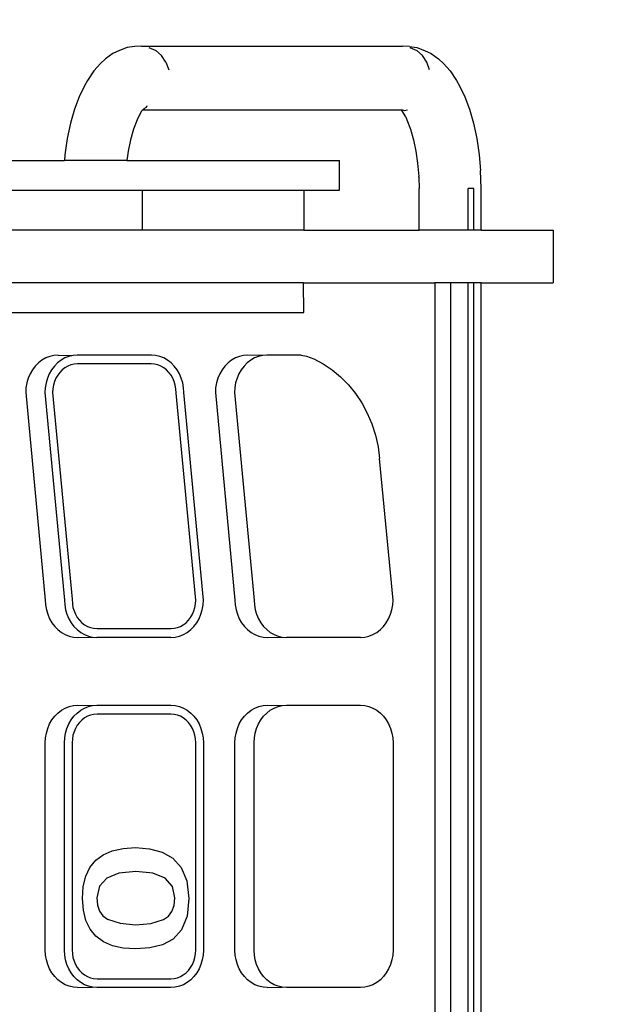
# Model space of a CAD drawing. Header units: millimetres. Extents: x 2950152 to 2989892, y -490837 to -470506.
# Tile 13 of 57: x 2971755 to 2971779, y -484906 to -484867. Entities that reach past the tile are written whole.
import ezdxf

# ---------------------------------------------------------------- set-up
doc = ezdxf.new("R2010")
doc.units = ezdxf.units.MM
doc.header["$LTSCALE"] = 1000
doc.header["$MEASUREMENT"] = 0
doc.layers.get('0').update_dxf_attribs({"linetype": 'CONTINUOUS'})
doc.layers.add('Equipment', color=5, linetype='CONTINUOUS')

# ---------------------------------------------------------------- blocks, each defined once
blk = doc.blocks.new('A$C80eb0365')
at = {"layer": 'Equipment'}
for p, q in [((16.21, 204.452), (17.668, 204.452)), ((16.21, 202.454), (16.21, 204.452)), ((17.668, 202.454), (17.668, 204.452)), ((13.254, 202.25), (13.675, 202.338)), ((13.675, 202.338), (14.121, 202.402)), ((14.121, 202.402), (14.555, 202.439)), ((15.055, 202.454), (14.555, 202.439)), ((16.21, 202.454), (15.055, 202.454)), ((16.21, 202.259), (15.055, 202.259)), ((15.055, 202.259), (15.055, 202.095)), ((16.21, 202.454), (16.21, 202.259)), ((16.21, 202.259), (16.21, 202.095)), ((48.824, 202.454), (17.668, 202.454)), ((17.668, 202.454), (17.668, 202.259)), ((48.824, 202.259), (17.668, 202.259)), ((17.668, 202.259), (17.668, 202.095)), ((12.217, 201.859), (12.519, 202.008)), ((12.519, 202.008), (12.867, 202.139)), ((12.867, 202.139), (13.254, 202.25)), ((16.21, 202.095), (15.055, 202.095)), ((16.21, 202.095), (16.21, 200.742)), ((48.824, 202.095), (17.668, 202.095)), ((17.668, 202.095), (17.668, 201.622)), ((11.807, 201.606), (12.07, 201.779)), ((12.07, 201.779), (12.217, 201.859)), ((11.604, 201.42), (11.807, 201.606)), ((48.824, 201.622), (17.668, 201.622)), ((17.668, 201.622), (17.668, 201.176)), ((11.327, 201.075), (11.472, 201.278)), ((11.472, 201.278), (11.604, 201.42)), ((17.668, 201.176), (48.824, 201.176)), ((17.668, 197.547), (17.668, 201.176)), ((11.241, 200.895), (11.327, 201.075)), ((11.562, 200.957), (11.381, 200.837)), ((11.774, 201.035), (11.562, 200.957)), ((11.132, 200.48), (11.161, 200.681)), ((11.154, 200.483), (11.241, 200.676)), ((11.161, 200.681), (11.241, 200.895)), ((11.241, 200.676), (11.381, 200.837)), ((13.707, 200.588), (14.022, 200.654)), ((14.022, 200.654), (14.356, 200.702)), ((14.356, 200.702), (14.728, 200.734)), ((14.742, 200.734), (14.728, 200.734)), ((14.742, 200.734), (15.055, 200.742)), ((16.21, 200.742), (15.055, 200.742)), ((16.21, 197.553), (16.21, 200.742)), ((11.132, 200.48), (11.124, 200.28)), ((12.898, 200.339), (12.883, 200.419)), ((13.078, 200.376), (12.904, 200.262)), ((13.078, 200.376), (13.156, 200.407)), ((13.156, 200.407), (13.417, 200.505)), ((13.417, 200.505), (13.707, 200.588)), ((11.124, 193.075), (11.124, 200.28)), ((12.878, 200.28), (12.898, 200.339)), ((12.878, 200.249), (12.9, 200.281)), ((12.878, 200.249), (12.878, 200.28)), ((12.878, 200.249), (12.904, 200.262)), ((12.878, 193.118), (12.878, 200.249)), ((26.433, 200.022), (22.52, 199.653)), ((26.568, 200.014), (26.433, 200.022)), ((26.701, 199.991), (26.568, 200.014)), ((26.829, 199.954), (26.701, 199.991)), ((26.95, 199.902), (26.829, 199.954)), ((27.063, 199.837), (26.95, 199.902)), ((27.164, 199.76), (27.063, 199.837)), ((29.647, 199.76), (29.749, 199.837)), ((29.749, 199.837), (29.861, 199.902)), ((29.861, 199.902), (29.983, 199.954)), ((29.983, 199.954), (30.111, 199.991)), ((30.111, 199.991), (30.243, 200.014)), ((30.243, 200.014), (30.378, 200.022)), ((30.378, 200.022), (36.114, 200.022)), ((36.114, 200.022), (36.249, 200.014)), ((36.249, 200.014), (36.381, 199.991)), ((36.381, 199.991), (36.509, 199.954)), ((36.509, 199.954), (36.631, 199.902)), ((36.631, 199.902), (36.743, 199.837)), ((36.743, 199.837), (36.845, 199.76)), ((21.874, 199.535), (22.194, 199.608)), ((22.194, 199.608), (22.52, 199.653)), ((27.253, 199.672), (27.164, 199.76)), ((27.329, 199.574), (27.253, 199.672)), ((27.388, 199.469), (27.329, 199.574)), ((29.423, 199.469), (29.483, 199.574)), ((29.483, 199.574), (29.558, 199.672)), ((29.558, 199.672), (29.647, 199.76)), ((36.845, 199.76), (36.934, 199.672)), ((36.934, 199.672), (37.009, 199.574)), ((37.009, 199.574), (37.069, 199.469)), ((20.986, 199.159), (21.267, 199.31)), ((21.267, 199.31), (21.564, 199.436)), ((21.564, 199.436), (21.874, 199.535)), ((27.432, 199.358), (27.388, 199.469)), ((27.458, 199.243), (27.432, 199.358)), ((29.353, 199.243), (29.379, 199.358)), ((29.379, 199.358), (29.423, 199.469)), ((37.069, 199.469), (37.112, 199.358)), ((37.112, 199.358), (37.139, 199.243)), ((20.723, 198.986), (20.986, 199.159)), ((27.467, 199.126), (27.458, 199.243)), ((27.467, 199.126), (27.467, 197.079)), ((29.344, 199.126), (29.353, 199.243)), ((29.344, 197.079), (29.344, 199.126)), ((37.139, 199.243), (37.148, 199.126)), ((37.148, 199.126), (37.148, 197.079)), ((20.263, 198.575), (20.481, 198.79)), ((20.481, 198.79), (20.723, 198.986)), ((15.101, 198.546), (14.284, 198.546)), ((14.284, 192.663), (14.284, 198.546)), ((15.101, 197.553), (15.101, 198.546)), ((20.071, 198.342), (20.263, 198.575)), ((19.905, 198.094), (20.071, 198.342)), ((19.769, 197.833), (19.905, 198.094)), ((19.664, 197.486), (19.692, 197.634)), ((19.692, 197.634), (19.769, 197.833)), ((15.101, 197.553), (16.21, 197.553)), ((15.101, 193.09), (15.101, 197.553)), ((16.21, 197.553), (16.21, 193.09)), ((18.483, 197.554), (17.668, 197.547)), ((17.668, 197.547), (17.668, 177.345)), ((18.483, 178.051), (18.483, 197.554)), ((19.664, 197.486), (19.664, 196.538)), ((27.388, 196.736), (27.432, 196.847)), ((27.432, 196.847), (27.458, 196.962)), ((27.458, 196.962), (27.467, 197.079)), ((27.467, 196.548), (27.458, 196.962)), ((29.353, 196.962), (29.344, 197.079)), ((29.344, 196.548), (29.353, 196.962)), ((29.379, 196.847), (29.353, 196.962)), ((29.423, 196.736), (29.379, 196.847)), ((37.112, 196.847), (37.069, 196.736)), ((37.139, 196.962), (37.112, 196.847)), ((37.148, 197.079), (37.139, 196.962)), ((37.148, 196.548), (37.139, 196.962)), ((27.253, 196.534), (27.329, 196.631)), ((27.329, 196.631), (27.388, 196.736)), ((27.458, 196.431), (27.467, 196.548)), ((29.353, 196.431), (29.344, 196.548)), ((29.483, 196.631), (29.423, 196.736)), ((29.558, 196.534), (29.483, 196.631)), ((37.009, 196.631), (36.934, 196.534)), ((37.069, 196.736), (37.009, 196.631)), ((37.148, 196.548), (37.139, 196.431)), ((19.664, 196.538), (19.673, 196.421)), ((19.673, 196.421), (19.664, 196.008)), ((19.673, 196.421), (19.699, 196.306)), ((19.699, 196.306), (19.742, 196.196)), ((26.829, 196.252), (26.95, 196.303)), ((26.95, 196.303), (27.063, 196.368)), ((27.063, 196.368), (27.164, 196.446)), ((27.164, 196.446), (27.253, 196.534)), ((27.388, 196.206), (27.432, 196.316)), ((27.432, 196.316), (27.458, 196.431)), ((29.379, 196.316), (29.353, 196.431)), ((29.423, 196.206), (29.379, 196.316)), ((29.647, 196.446), (29.558, 196.534)), ((29.749, 196.368), (29.647, 196.446)), ((29.861, 196.303), (29.749, 196.368)), ((29.983, 196.252), (29.861, 196.303)), ((36.631, 196.303), (36.509, 196.252)), ((36.743, 196.368), (36.631, 196.303)), ((36.845, 196.446), (36.743, 196.368)), ((36.934, 196.534), (36.845, 196.446)), ((37.112, 196.316), (37.069, 196.206)), ((37.139, 196.431), (37.112, 196.316)), ((19.664, 196.008), (19.673, 195.891)), ((19.742, 196.196), (19.802, 196.09)), ((19.802, 196.09), (19.877, 195.993)), ((20.698, 195.643), (26.433, 196.183)), ((26.433, 196.183), (26.568, 196.191)), ((26.568, 196.191), (26.701, 196.214)), ((26.701, 196.214), (26.829, 196.252)), ((27.164, 195.915), (27.253, 196.003)), ((27.253, 196.003), (27.329, 196.1)), ((27.329, 196.1), (27.388, 196.206)), ((29.483, 196.1), (29.423, 196.206)), ((29.558, 196.003), (29.483, 196.1)), ((29.647, 195.915), (29.558, 196.003)), ((30.111, 196.214), (29.983, 196.252)), ((30.243, 196.191), (30.111, 196.214)), ((30.378, 196.183), (30.243, 196.191)), ((36.114, 196.183), (30.378, 196.183)), ((36.249, 196.191), (36.114, 196.183)), ((36.381, 196.214), (36.249, 196.191)), ((36.509, 196.252), (36.381, 196.214)), ((36.934, 196.003), (36.845, 195.915)), ((37.009, 196.1), (36.934, 196.003)), ((37.069, 196.206), (37.009, 196.1)), ((19.673, 195.891), (19.699, 195.776)), ((19.699, 195.776), (19.742, 195.665)), ((19.877, 195.993), (19.967, 195.905)), ((19.967, 195.905), (20.068, 195.828)), ((20.068, 195.828), (20.181, 195.763)), ((20.181, 195.763), (20.302, 195.711)), ((26.829, 195.721), (26.95, 195.773)), ((26.95, 195.773), (27.063, 195.838)), ((27.063, 195.838), (27.164, 195.915)), ((29.749, 195.838), (29.647, 195.915)), ((29.861, 195.773), (29.749, 195.838)), ((29.983, 195.721), (29.861, 195.773)), ((36.631, 195.773), (36.509, 195.721)), ((36.743, 195.838), (36.631, 195.773)), ((36.845, 195.915), (36.743, 195.838)), ((19.742, 195.665), (19.802, 195.56)), ((19.802, 195.56), (19.877, 195.462)), ((19.877, 195.462), (19.967, 195.374)), ((20.302, 195.711), (20.43, 195.673)), ((20.43, 195.673), (20.563, 195.65)), ((20.563, 195.65), (20.698, 195.643)), ((20.698, 195.112), (26.433, 195.653)), ((26.433, 195.653), (26.568, 195.66)), ((26.568, 195.66), (26.701, 195.683)), ((26.701, 195.683), (26.829, 195.721)), ((30.111, 195.683), (29.983, 195.721)), ((30.243, 195.66), (30.111, 195.683)), ((30.378, 195.653), (30.243, 195.66)), ((36.114, 195.653), (30.378, 195.653)), ((36.249, 195.66), (36.114, 195.653)), ((36.381, 195.683), (36.249, 195.66)), ((36.509, 195.721), (36.381, 195.683)), ((19.967, 195.374), (20.068, 195.297)), ((20.068, 195.297), (20.181, 195.232)), ((20.181, 195.232), (20.302, 195.18)), ((20.302, 195.18), (20.43, 195.143)), ((20.43, 195.143), (20.563, 195.12)), ((20.563, 195.12), (20.698, 195.112)), ((26.433, 194.781), (20.698, 194.24)), ((26.568, 194.773), (26.433, 194.781)), ((26.701, 194.75), (26.568, 194.773)), ((26.829, 194.713), (26.701, 194.75)), ((26.95, 194.661), (26.829, 194.713)), ((27.063, 194.596), (26.95, 194.661)), ((29.749, 194.596), (29.861, 194.661)), ((29.861, 194.661), (29.983, 194.713)), ((29.983, 194.713), (30.111, 194.75)), ((30.111, 194.75), (30.243, 194.773)), ((30.243, 194.773), (30.378, 194.781)), ((30.378, 194.781), (36.114, 194.781)), ((36.114, 194.781), (36.249, 194.773)), ((36.249, 194.773), (36.381, 194.75)), ((36.381, 194.75), (36.509, 194.713)), ((36.509, 194.713), (36.631, 194.661)), ((36.631, 194.661), (36.743, 194.596)), ((26.438, 194.569), (20.719, 194.03)), ((26.536, 194.563), (26.438, 194.569)), ((26.638, 194.546), (26.536, 194.563)), ((26.735, 194.517), (26.638, 194.546)), ((26.828, 194.477), (26.735, 194.517)), ((26.914, 194.428), (26.828, 194.477)), ((26.991, 194.369), (26.914, 194.428)), ((27.06, 194.302), (26.991, 194.369)), ((27.164, 194.518), (27.063, 194.596)), ((27.253, 194.43), (27.164, 194.518)), ((27.329, 194.333), (27.253, 194.43)), ((29.483, 194.333), (29.558, 194.43)), ((29.558, 194.43), (29.647, 194.518)), ((29.647, 194.518), (29.749, 194.596)), ((29.82, 194.369), (29.752, 194.302)), ((29.898, 194.428), (29.82, 194.369)), ((29.983, 194.477), (29.898, 194.428)), ((30.076, 194.517), (29.983, 194.477)), ((30.174, 194.546), (30.076, 194.517)), ((30.275, 194.563), (30.174, 194.546)), ((30.386, 194.57), (30.275, 194.563)), ((36.106, 194.57), (30.386, 194.57)), ((34.197, 194.328), (34.686, 194.38)), ((34.686, 194.38), (35.178, 194.329)), ((36.217, 194.563), (36.106, 194.57)), ((36.318, 194.546), (36.217, 194.563)), ((36.416, 194.517), (36.318, 194.546)), ((36.508, 194.477), (36.416, 194.517)), ((36.594, 194.428), (36.508, 194.477)), ((36.672, 194.369), (36.594, 194.428)), ((36.74, 194.302), (36.672, 194.369)), ((36.743, 194.596), (36.845, 194.518)), ((36.845, 194.518), (36.934, 194.43)), ((36.934, 194.43), (37.009, 194.333)), ((20.181, 194.12), (20.068, 194.055)), ((20.302, 194.172), (20.181, 194.12)), ((20.43, 194.21), (20.302, 194.172)), ((20.563, 194.232), (20.43, 194.21)), ((20.698, 194.24), (20.563, 194.232)), ((27.117, 194.227), (27.06, 194.302)), ((27.163, 194.147), (27.117, 194.227)), ((27.196, 194.062), (27.163, 194.147)), ((27.388, 194.228), (27.329, 194.333)), ((27.432, 194.117), (27.388, 194.228)), ((27.458, 194.002), (27.432, 194.117)), ((29.353, 194.002), (29.379, 194.117)), ((29.379, 194.117), (29.423, 194.228)), ((29.423, 194.228), (29.483, 194.333)), ((29.649, 194.147), (29.616, 194.062)), ((29.694, 194.227), (29.649, 194.147)), ((29.752, 194.302), (29.694, 194.227)), ((33.568, 193.934), (33.828, 194.171)), ((33.828, 194.171), (34.197, 194.328)), ((35.178, 194.329), (35.549, 194.177)), ((35.549, 194.177), (35.809, 193.944)), ((36.797, 194.227), (36.74, 194.302)), ((36.843, 194.147), (36.797, 194.227)), ((36.876, 194.062), (36.843, 194.147)), ((37.009, 194.333), (37.069, 194.228)), ((37.069, 194.228), (37.112, 194.117)), ((37.112, 194.117), (37.139, 194.002)), ((11.562, 193.748), (11.774, 193.829)), ((19.877, 193.89), (19.802, 193.792)), ((19.967, 193.978), (19.877, 193.89)), ((20.068, 194.055), (19.967, 193.978)), ((20.139, 193.828), (20.071, 193.761)), ((20.217, 193.887), (20.139, 193.828)), ((20.303, 193.937), (20.217, 193.887)), ((20.396, 193.976), (20.303, 193.937)), ((20.493, 194.005), (20.396, 193.976)), ((20.595, 194.023), (20.493, 194.005)), ((20.719, 194.03), (20.595, 194.023)), ((27.216, 193.974), (27.196, 194.062)), ((27.223, 193.878), (27.216, 193.974)), ((27.223, 191.845), (27.223, 193.878)), ((27.467, 193.885), (27.458, 194.002)), ((27.467, 193.885), (27.467, 191.838)), ((29.344, 193.885), (29.353, 194.002)), ((29.344, 191.838), (29.344, 193.885)), ((29.595, 193.974), (29.588, 193.878)), ((29.588, 193.878), (29.588, 191.845)), ((29.616, 194.062), (29.595, 193.974)), ((33.405, 193.641), (33.568, 193.934)), ((34.351, 193.928), (34.122, 193.725)), ((34.671, 193.995), (34.351, 193.928)), ((34.875, 193.972), (34.671, 193.995)), ((35.041, 193.911), (34.875, 193.972)), ((35.171, 193.813), (35.041, 193.911)), ((35.809, 193.944), (35.969, 193.651)), ((36.896, 193.974), (36.876, 194.062)), ((36.904, 193.878), (36.896, 193.974)), ((36.904, 191.845), (36.904, 193.878)), ((37.139, 194.002), (37.148, 193.885)), ((37.148, 193.885), (37.148, 191.838)), ((11.241, 193.465), (11.381, 193.623)), ((11.562, 193.748), (11.381, 193.623)), ((19.699, 193.576), (19.673, 193.461)), ((19.742, 193.687), (19.699, 193.576)), ((19.802, 193.792), (19.742, 193.687)), ((19.968, 193.606), (19.935, 193.522)), ((20.014, 193.687), (19.968, 193.606)), ((20.071, 193.761), (20.014, 193.687)), ((33.316, 193.296), (33.405, 193.641)), ((34.122, 193.725), (33.985, 193.388)), ((35.263, 193.677), (35.171, 193.813)), ((35.373, 193.33), (35.263, 193.677)), ((35.969, 193.651), (36.052, 193.304)), ((11.154, 193.277), (11.241, 193.465)), ((19.673, 193.461), (19.664, 193.345)), ((19.664, 193.345), (19.664, 191.297)), ((19.915, 193.434), (19.908, 193.338)), ((19.908, 193.338), (19.908, 191.304)), ((19.935, 193.522), (19.915, 193.434)), ((33.278, 192.904), (33.316, 193.296)), ((33.985, 193.388), (33.939, 192.916)), ((35.41, 192.909), (35.373, 193.33)), ((36.052, 193.304), (36.079, 192.91)), ((11.124, 193.075), (11.132, 192.875)), ((12.769, 193.217), (12.813, 193.197)), ((12.813, 193.197), (12.854, 193.14)), ((12.854, 193.14), (12.878, 193.118)), ((12.878, 193.118), (12.904, 193.094)), ((12.904, 193.094), (12.93, 193.06)), ((12.93, 193.06), (13.156, 192.948)), ((15.101, 193.09), (16.21, 193.09)), ((15.101, 136.974), (15.101, 193.09)), ((16.21, 193.09), (16.21, 136.974)), ((11.132, 192.875), (11.161, 192.674)), ((13.156, 192.948), (13.417, 192.85)), ((13.417, 192.85), (13.707, 192.767)), ((13.707, 192.767), (14.022, 192.701)), ((33.3, 192.561), (33.278, 192.904)), ((33.939, 192.916), (33.984, 192.448)), ((35.368, 192.478), (35.41, 192.909)), ((36.079, 192.91), (36.057, 192.568)), ((11.161, 192.674), (11.241, 192.461)), ((11.241, 192.461), (11.327, 192.28)), ((14.022, 192.701), (14.284, 192.663)), ((14.284, 192.663), (14.284, 190.939)), ((33.366, 192.263), (33.3, 192.561)), ((35.255, 192.136), (35.368, 192.478)), ((36.057, 192.568), (35.992, 192.27)), ((11.327, 192.28), (11.472, 192.077)), ((33.476, 192.012), (33.366, 192.263)), ((33.984, 192.448), (34.12, 192.112)), ((35.992, 192.27), (35.883, 192.018)), ((11.472, 192.077), (11.604, 191.935)), ((11.604, 191.935), (11.807, 191.75)), ((33.63, 191.806), (33.476, 192.012)), ((34.12, 192.112), (34.346, 191.909)), ((35.034, 191.913), (35.163, 192.006)), ((35.163, 192.006), (35.255, 192.136)), ((35.883, 192.018), (35.731, 191.812)), ((11.807, 191.75), (12.07, 191.577)), ((27.163, 191.576), (27.196, 191.661)), ((27.196, 191.661), (27.216, 191.748)), ((27.216, 191.748), (27.223, 191.845)), ((27.432, 191.606), (27.458, 191.721)), ((27.458, 191.721), (27.467, 191.838)), ((27.467, 191.307), (27.458, 191.721)), ((29.353, 191.721), (29.344, 191.838)), ((29.344, 191.307), (29.353, 191.721)), ((29.379, 191.606), (29.353, 191.721)), ((29.588, 191.845), (29.595, 191.748)), ((29.595, 191.748), (29.616, 191.661)), ((29.616, 191.661), (29.649, 191.576)), ((33.828, 191.646), (33.63, 191.806)), ((34.07, 191.532), (33.828, 191.646)), ((34.346, 191.909), (34.663, 191.839)), ((34.663, 191.839), (34.867, 191.857)), ((34.867, 191.857), (35.034, 191.913)), ((35.535, 191.651), (35.295, 191.535)), ((35.731, 191.812), (35.535, 191.651)), ((36.843, 191.576), (36.876, 191.661)), ((36.876, 191.661), (36.896, 191.748)), ((36.896, 191.748), (36.904, 191.845)), ((37.139, 191.721), (37.112, 191.606)), ((37.148, 191.838), (37.139, 191.721)), ((37.148, 191.307), (37.139, 191.721)), ((12.07, 191.577), (12.217, 191.496)), ((12.217, 191.496), (12.519, 191.347)), ((26.991, 191.354), (27.06, 191.421)), ((27.06, 191.421), (27.117, 191.496)), ((27.117, 191.496), (27.163, 191.576)), ((27.253, 191.293), (27.329, 191.39)), ((27.329, 191.39), (27.388, 191.495)), ((27.388, 191.495), (27.432, 191.606)), ((29.423, 191.495), (29.379, 191.606)), ((29.483, 191.39), (29.423, 191.495)), ((29.558, 191.293), (29.483, 191.39)), ((29.649, 191.576), (29.694, 191.496)), ((29.694, 191.496), (29.752, 191.421)), ((29.752, 191.421), (29.82, 191.354)), ((34.356, 191.463), (34.07, 191.532)), ((34.686, 191.44), (34.356, 191.463)), ((35.012, 191.465), (34.686, 191.44)), ((35.295, 191.535), (35.012, 191.465)), ((36.672, 191.354), (36.74, 191.421)), ((36.74, 191.421), (36.797, 191.496)), ((36.797, 191.496), (36.843, 191.576)), ((37.009, 191.39), (36.934, 191.293)), ((37.069, 191.495), (37.009, 191.39)), ((37.112, 191.606), (37.069, 191.495)), ((12.519, 191.347), (12.867, 191.216)), ((12.867, 191.216), (13.254, 191.105)), ((13.254, 191.105), (13.675, 191.017)), ((19.664, 191.297), (19.673, 191.18)), ((19.664, 190.766), (19.673, 191.18)), ((19.673, 191.18), (19.699, 191.065)), ((19.908, 191.304), (19.915, 191.208)), ((19.915, 191.208), (19.935, 191.12)), ((19.935, 191.12), (19.968, 191.035)), ((20.693, 190.614), (26.412, 191.153)), ((26.412, 191.153), (26.536, 191.16)), ((26.536, 191.16), (26.638, 191.177)), ((26.638, 191.177), (26.735, 191.206)), ((26.735, 191.206), (26.828, 191.245)), ((26.828, 191.245), (26.914, 191.295)), ((26.914, 191.295), (26.991, 191.354)), ((26.95, 191.062), (27.063, 191.127)), ((27.063, 191.127), (27.164, 191.204)), ((27.164, 191.204), (27.253, 191.293)), ((27.432, 191.075), (27.458, 191.19)), ((27.458, 191.19), (27.467, 191.307)), ((29.353, 191.19), (29.344, 191.307)), ((29.379, 191.075), (29.353, 191.19)), ((29.647, 191.204), (29.558, 191.293)), ((29.749, 191.127), (29.647, 191.204)), ((29.861, 191.062), (29.749, 191.127)), ((29.82, 191.354), (29.898, 191.295)), ((29.898, 191.295), (29.983, 191.245)), ((29.983, 191.245), (30.076, 191.206)), ((30.076, 191.206), (30.174, 191.177)), ((30.174, 191.177), (30.275, 191.16)), ((30.275, 191.16), (30.386, 191.153)), ((30.386, 191.153), (36.106, 191.153)), ((36.106, 191.153), (36.217, 191.16)), ((36.217, 191.16), (36.318, 191.177)), ((36.318, 191.177), (36.416, 191.206)), ((36.416, 191.206), (36.508, 191.245)), ((36.508, 191.245), (36.594, 191.295)), ((36.594, 191.295), (36.672, 191.354)), ((36.743, 191.127), (36.631, 191.062)), ((36.845, 191.204), (36.743, 191.127)), ((36.934, 191.293), (36.845, 191.204)), ((37.139, 191.19), (37.112, 191.075)), ((37.148, 191.307), (37.139, 191.19)), ((13.675, 191.017), (14.121, 190.953)), ((14.121, 190.953), (14.284, 190.939)), ((14.284, 136.205), (14.284, 190.939)), ((19.699, 191.065), (19.742, 190.954)), ((19.742, 190.954), (19.802, 190.849)), ((19.802, 190.849), (19.877, 190.752)), ((19.968, 191.035), (20.014, 190.955)), ((20.014, 190.955), (20.071, 190.881)), ((20.071, 190.881), (20.139, 190.814)), ((20.698, 190.402), (26.433, 190.942)), ((26.433, 190.942), (26.568, 190.95)), ((26.568, 190.95), (26.701, 190.973)), ((26.701, 190.973), (26.829, 191.01)), ((26.829, 191.01), (26.95, 191.062)), ((27.253, 190.762), (27.329, 190.859)), ((27.329, 190.859), (27.388, 190.964)), ((27.388, 190.964), (27.432, 191.075)), ((29.423, 190.964), (29.379, 191.075)), ((29.483, 190.859), (29.423, 190.964)), ((29.558, 190.762), (29.483, 190.859)), ((29.983, 191.01), (29.861, 191.062)), ((30.111, 190.973), (29.983, 191.01)), ((30.243, 190.95), (30.111, 190.973)), ((30.378, 190.942), (30.243, 190.95)), ((36.114, 190.942), (30.378, 190.942)), ((36.249, 190.95), (36.114, 190.942)), ((36.381, 190.973), (36.249, 190.95)), ((36.509, 191.01), (36.381, 190.973)), ((36.631, 191.062), (36.509, 191.01)), ((37.009, 190.859), (36.934, 190.762)), ((37.069, 190.964), (37.009, 190.859)), ((37.112, 191.075), (37.069, 190.964)), ((19.664, 190.766), (19.673, 190.65)), ((19.673, 190.65), (19.699, 190.535)), ((19.877, 190.752), (19.967, 190.664)), ((19.967, 190.664), (20.068, 190.587)), ((20.068, 190.587), (20.181, 190.522)), ((20.139, 190.814), (20.217, 190.755)), ((20.217, 190.755), (20.303, 190.705)), ((20.303, 190.705), (20.396, 190.665)), ((20.396, 190.665), (20.493, 190.637)), ((20.493, 190.637), (20.595, 190.619)), ((20.595, 190.619), (20.693, 190.614)), ((26.95, 190.532), (27.063, 190.597)), ((27.063, 190.597), (27.164, 190.674)), ((27.164, 190.674), (27.253, 190.762)), ((29.647, 190.674), (29.558, 190.762)), ((29.749, 190.597), (29.647, 190.674)), ((29.861, 190.532), (29.749, 190.597)), ((36.743, 190.597), (36.631, 190.532)), ((36.845, 190.674), (36.743, 190.597)), ((36.934, 190.762), (36.845, 190.674)), ((19.699, 190.535), (19.742, 190.424)), ((19.742, 190.424), (19.802, 190.319)), ((19.802, 190.319), (19.877, 190.221)), ((20.181, 190.522), (20.302, 190.47)), ((20.302, 190.47), (20.43, 190.432)), ((20.43, 190.432), (20.563, 190.409)), ((20.563, 190.409), (20.698, 190.402)), ((20.698, 189.871), (26.433, 190.412)), ((26.433, 190.412), (26.568, 190.419)), ((26.568, 190.419), (26.701, 190.442)), ((26.701, 190.442), (26.829, 190.48)), ((26.829, 190.48), (26.95, 190.532)), ((29.983, 190.48), (29.861, 190.532)), ((30.111, 190.442), (29.983, 190.48)), ((30.243, 190.419), (30.111, 190.442)), ((30.378, 190.412), (30.243, 190.419)), ((36.114, 190.412), (30.378, 190.412)), ((36.249, 190.419), (36.114, 190.412)), ((36.381, 190.442), (36.249, 190.419)), ((36.509, 190.48), (36.381, 190.442)), ((36.631, 190.532), (36.509, 190.48)), ((19.877, 190.221), (19.967, 190.133)), ((19.967, 190.133), (20.068, 190.056)), ((20.068, 190.056), (20.181, 189.991)), ((20.181, 189.991), (20.302, 189.939)), ((20.302, 189.939), (20.43, 189.901)), ((20.43, 189.901), (20.563, 189.879)), ((20.563, 189.879), (20.698, 189.871))]:
    blk.add_line(p, q, dxfattribs=at)

msp = doc.modelspace()

# ---------------------------------------------------------------- linework, layer by layer
at = {"lineweight": -2}
msp.add_circle((2970013.774, -481719.251), 9117.574, dxfattribs=at)

# ---------------------------------------------------------------- block references
at = {"layer": 'Equipment', "xscale": 1.433887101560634, "yscale": 1.433887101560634, "zscale": 1.433887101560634, "rotation": 270.0000000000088}
msp.add_blockref('A$C80eb0365', (2971483.111, -484852.215), dxfattribs=at)

doc.saveas('drawing.dxf')
